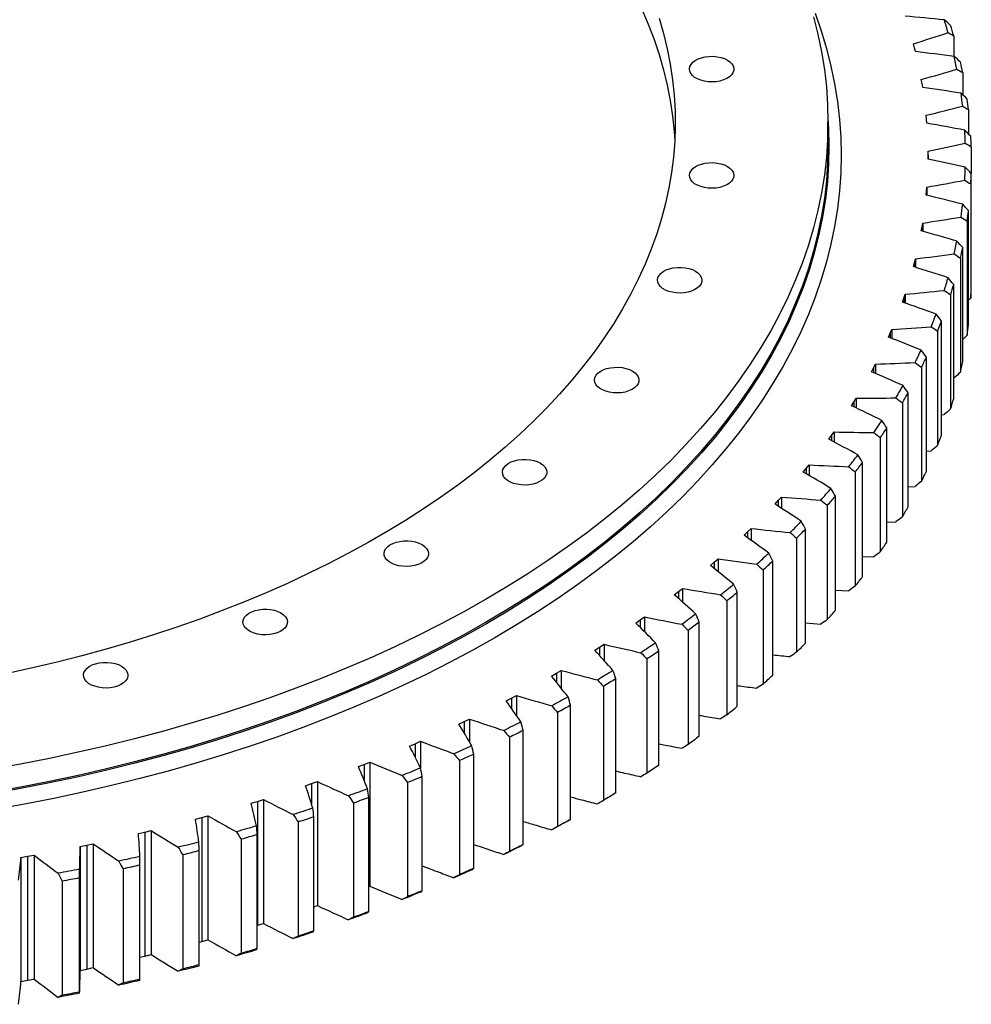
# Model space of a CAD drawing. Header units: millimetres. Extents: x -66 to 5236, y 5043 to 9389.
# Tile 11 of 12: x 3697 to 4167, y 6702 to 7189. Entities that reach past the tile are written whole.
import ezdxf

# ---------------------------------------------------------------- set-up
doc = ezdxf.new("R2010")
doc.units = ezdxf.units.MM
doc.header["$LTSCALE"] = 20

msp = doc.modelspace()

# ---------------------------------------------------------------- linework, layer by layer
at = {"color": 7, "linetype": 'Continuous', "lineweight": 25}
for p, q in [((4139.16, 7175.04), (4138.65, 7176.98)), ((4158.6, 7180.95), (4158.6, 7170.77)), ((4139.65, 7173.09), (4139.16, 7175.04)), ((4163.06, 7162.74), (4163.06, 7151.74)), ((4142.93, 7157.39), (4142.58, 7159.34)), ((4143.25, 7155.43), (4142.93, 7157.39)), ((4165.96, 7144.43), (4165.96, 7132.36)), ((4096.41, 7126.72), (4096.41, 7138.15)), ((4145.19, 7139.66), (4145.01, 7141.62)), ((4145.35, 7137.69), (4145.19, 7139.66)), ((4145.95, 7121.88), (4145.94, 7123.85)), ((4167.31, 7126.06), (4167.31, 7112.85)), ((4145.94, 7119.91), (4145.95, 7121.88)), ((4145.95, 7121.88), (4145.95, 7119.91)), ((4167.31, 7056.43), (4167.31, 7112.85)), ((4145.01, 7102.14), (4145.19, 7104.1)), ((4145.19, 7104.1), (4145.35, 7106.07)), ((4145.35, 7106.07), (4145.35, 7102.06)), ((4167.09, 7107.67), (4167.09, 7051.25)), ((4165.96, 7038.06), (4165.96, 7094.48)), ((4165.3, 7089.31), (4165.3, 7032.89)), ((4142.58, 7084.41), (4142.93, 7086.37)), ((4142.93, 7086.37), (4143.25, 7088.33)), ((4143.25, 7088.33), (4143.25, 7084.23)), ((4163.06, 7019.74), (4163.06, 7076.17)), ((4139.16, 7068.72), (4139.65, 7070.67)), ((4139.65, 7070.67), (4139.65, 7066.47)), ((4161.96, 7071.02), (4161.96, 7014.6)), ((4138.65, 7066.78), (4139.16, 7068.72)), ((4158.6, 7001.54), (4158.6, 7057.96)), ((4133.22, 7049.28), (4133.89, 7051.2)), ((4133.89, 7051.2), (4134.54, 7053.13)), ((4134.54, 7053.13), (4134.54, 7048.81)), ((4157.07, 7052.85), (4157.07, 6996.43)), ((4167.09, 7051.25), (4165.96, 7050.13)), ((4152.61, 6983.48), (4152.61, 7039.9)), ((4127.14, 7033.86), (4127.96, 7035.76)), ((4127.96, 7035.76), (4127.96, 7031.3)), ((4126.3, 7031.95), (4127.14, 7033.86)), ((4150.64, 7034.84), (4150.64, 6978.42)), ((4165.3, 7032.89), (4163.06, 7030.74)), ((4145.08, 6965.61), (4145.08, 7022.03)), ((4117.93, 7014.84), (4118.93, 7016.72)), ((4118.93, 7016.72), (4119.91, 7018.6)), ((4119.91, 7018.6), (4119.91, 7013.98)), ((4142.68, 7017.03), (4142.68, 6960.61)), ((4158.6, 7011.71), (4158.84, 7011.74)), ((4109.26, 6999.83), (4110.4, 7001.69)), ((4110.4, 7001.69), (4110.4, 6996.88)), ((4136.04, 6947.97), (4136.04, 7004.4)), ((4108.11, 6997.98), (4109.26, 6999.83)), ((4133.23, 6999.47), (4133.23, 6943.05)), ((4152.61, 6993.53), (4153.92, 6993.66)), ((4125.52, 6930.62), (4125.52, 6987.04)), ((4096.87, 6981.43), (4098.18, 6983.24)), ((4098.18, 6983.24), (4099.47, 6985.06)), ((4099.47, 6985.06), (4099.47, 6980.04)), ((4122.29, 6982.2), (4122.29, 6925.78)), ((4145.08, 6975.58), (4147.47, 6975.74)), ((4084.23, 6965.21), (4085.7, 6966.99)), ((4085.7, 6966.99), (4087.14, 6968.77)), ((4087.14, 6968.77), (4087.14, 6963.51)), ((4113.53, 6913.58), (4113.53, 6970)), ((4109.89, 6965.26), (4109.89, 6908.84)), ((4136.04, 6957.89), (4139.5, 6958.02)), ((4071.85, 6951.11), (4073.45, 6952.84)), ((4073.45, 6952.84), (4073.45, 6947.3)), ((4100.11, 6896.9), (4100.11, 6953.32)), ((4070.23, 6949.37), (4071.85, 6951.11)), ((4096.08, 6948.69), (4096.08, 6892.27)), ((4125.52, 6940.5), (4130.03, 6940.55)), ((4054.91, 6933.95), (4056.67, 6935.64)), ((4056.67, 6935.64), (4058.41, 6937.32)), ((4058.41, 6937.32), (4058.41, 6931.45)), ((4085.29, 6880.62), (4085.29, 6937.05)), ((4080.87, 6932.54), (4080.87, 6876.11)), ((4113.53, 6923.47), (4119.09, 6923.37)), ((4038.29, 6918.98), (4040.19, 6920.61)), ((4040.19, 6920.61), (4042.07, 6922.25)), ((4042.07, 6922.25), (4042.07, 6915.98)), ((4069.11, 6864.79), (4069.11, 6921.21)), ((4064.3, 6916.83), (4064.3, 6860.41)), ((4020.42, 6904.5), (4022.45, 6906.08)), ((4022.45, 6906.08), (4024.47, 6907.66)), ((4024.47, 6907.66), (4024.47, 6900.93)), ((4051.59, 6849.42), (4051.59, 6905.85)), ((4100.11, 6906.82), (4106.71, 6906.52)), ((4046.42, 6901.61), (4046.42, 6845.19)), ((4001.33, 6890.54), (4003.5, 6892.06)), ((4003.5, 6892.06), (4005.66, 6893.58)), ((4005.66, 6893.58), (4005.66, 6886.3)), ((4032.79, 6834.58), (4032.79, 6891)), ((4085.29, 6890.61), (4092.9, 6890.05)), ((4027.27, 6886.92), (4027.27, 6830.49)), ((3983.38, 6878.59), (3985.66, 6880.05)), ((3985.66, 6880.05), (3985.66, 6872.09)), ((3981.09, 6877.14), (3983.38, 6878.59)), ((4012.76, 6820.28), (4012.76, 6876.71)), ((4006.89, 6872.78), (4006.89, 6816.36)), ((3959.73, 6864.33), (3962.14, 6865.72)), ((3962.14, 6865.72), (3964.55, 6867.11)), ((3964.55, 6867.11), (3964.55, 6858.29)), ((3991.53, 6806.57), (3991.53, 6863)), ((3985.34, 6859.24), (3985.34, 6802.82)), ((3937.31, 6852.14), (3939.84, 6853.45)), ((3939.84, 6853.45), (3942.35, 6854.78)), ((3942.35, 6854.78), (3942.35, 6844.88)), ((3962.66, 6846.33), (3962.66, 6789.91)), ((3969.16, 6793.48), (3969.16, 6849.9)), ((3913.88, 6840.6), (3916.51, 6841.84)), ((3916.51, 6841.84), (3919.14, 6843.09)), ((3919.14, 6843.09), (3919.14, 6831.75)), ((3945.71, 6781.04), (3945.71, 6837.46)), ((3889.49, 6829.73), (3892.23, 6830.9)), ((3892.23, 6830.9), (3894.96, 6832.08)), ((3894.96, 6832.08), (3894.96, 6818.64)), ((3938.91, 6834.07), (3938.91, 6777.65)), ((3921.22, 6769.27), (3921.22, 6825.7)), ((3867.05, 6820.66), (3869.88, 6821.76)), ((3869.88, 6821.76), (3869.88, 6760.46)), ((3914.14, 6822.51), (3914.14, 6766.08)), ((3864.21, 6819.57), (3867.05, 6820.66)), ((3838.1, 6810.14), (3841.03, 6811.15)), ((3841.03, 6811.15), (3843.94, 6812.16)), ((3843.94, 6812.16), (3843.94, 6750.87)), ((3888.43, 6811.65), (3888.43, 6755.23)), ((3895.77, 6758.22), (3895.77, 6814.64)), ((3811.22, 6801.46), (3814.23, 6802.39)), ((3814.23, 6802.39), (3817.23, 6803.32)), ((3814.23, 6802.39), (3814.23, 6741.09)), ((3817.23, 6803.32), (3817.23, 6742.02)), ((3861.82, 6801.54), (3861.82, 6745.12)), ((3869.41, 6747.89), (3869.41, 6804.32)), ((3783.63, 6793.55), (3786.71, 6794.39)), ((3786.71, 6794.39), (3789.79, 6795.24)), ((3786.71, 6794.39), (3786.71, 6733.09)), ((3789.79, 6795.24), (3789.79, 6733.94)), ((3834.38, 6792.2), (3834.38, 6735.78)), ((3842.2, 6738.33), (3842.2, 6794.75)), ((3755.41, 6786.44), (3758.56, 6787.18)), ((3758.56, 6787.18), (3761.7, 6787.94)), ((3758.56, 6787.18), (3758.56, 6725.89)), ((3761.7, 6787.94), (3761.7, 6726.65)), ((3806.19, 6783.64), (3806.19, 6727.22)), ((3814.21, 6729.55), (3814.21, 6785.97)), ((3726.61, 6780.13), (3729.82, 6780.79)), ((3726.61, 6780.13), (3726.61, 6718.83)), ((3729.82, 6780.79), (3733.02, 6781.45)), ((3729.82, 6780.79), (3729.82, 6719.49)), ((3733.02, 6781.45), (3733.02, 6720.16)), ((3785.51, 6721.57), (3785.51, 6778)), ((3697.31, 6774.64), (3700.57, 6775.21)), ((3697.31, 6774.64), (3697.31, 6713.35)), ((3700.57, 6775.21), (3703.83, 6775.78)), ((3700.57, 6775.21), (3700.57, 6713.91)), ((3703.83, 6775.78), (3703.83, 6714.49)), ((3777.3, 6775.9), (3777.3, 6719.47)), ((3747.78, 6768.98), (3747.78, 6712.55)), ((3756.16, 6714.42), (3756.16, 6770.84)), ((3717.72, 6762.9), (3717.72, 6706.48)), ((3726.24, 6708.1), (3726.24, 6764.53)), ((3869.41, 6760.28), (3869.88, 6760.46)), ((3842.2, 6750.26), (3843.94, 6750.87)), ((3814.21, 6741.08), (3814.23, 6741.09)), ((3814.23, 6741.09), (3817.23, 6742.02)), ((3786.71, 6733.09), (3789.79, 6733.94)), ((3785.51, 6732.77), (3786.71, 6733.09)), ((3756.16, 6725.32), (3758.56, 6725.89)), ((3758.56, 6725.89), (3761.7, 6726.65)), ((3726.61, 6718.83), (3729.82, 6719.49)), ((3729.82, 6719.49), (3733.02, 6720.16)), ((3697.31, 6713.35), (3700.57, 6713.91)), ((3700.57, 6713.91), (3703.83, 6714.49))]:
    msp.add_line(p, q, dxfattribs=at)
at = {"color": 82, "linetype": 'Continuous', "lineweight": 25}
for p, q in [((4145.19, 7104.1), (4145.19, 7102.1)), ((4142.93, 7086.37), (4142.93, 7084.32)), ((4139.16, 7068.72), (4139.16, 7066.62)), ((4133.89, 7051.2), (4133.89, 7049.04)), ((4127.14, 7033.86), (4127.14, 7031.62)), ((4118.93, 7016.72), (4118.93, 7014.4)), ((4109.26, 6999.83), (4109.26, 6997.43)), ((4098.18, 6983.24), (4098.18, 6980.73)), ((4085.7, 6966.99), (4085.7, 6964.35)), ((4071.85, 6951.11), (4071.85, 6948.33)), ((4056.67, 6935.64), (4056.67, 6932.69)), ((4040.19, 6920.61), (4040.19, 6917.48)), ((4022.45, 6906.08), (4022.45, 6902.71)), ((4003.5, 6892.06), (4003.5, 6888.41)), ((3983.38, 6878.59), (3983.38, 6874.61)), ((3962.14, 6865.72), (3962.14, 6861.32)), ((3939.84, 6853.45), (3939.84, 6848.53)), ((3916.51, 6841.84), (3916.51, 6836.22)), ((3892.23, 6830.9), (3892.23, 6824.33)), ((3867.05, 6820.66), (3867.05, 6812.72)), ((3841.03, 6811.15), (3841.03, 6801.05))]:
    msp.add_line(p, q, dxfattribs=at)
at = {"color": 7, "linetype": 'Continuous', "lineweight": 25, "flags": 128}
for points in [[(4090.13, 7192.06), (4093.12, 7183.4), (4095.71, 7174.69), (4097.91, 7165.95), (4099.7, 7157.18), (4101.1, 7148.38), (4102.11, 7139.56), (4102.71, 7130.74), (4102.91, 7121.91), (4102.71, 7113.07), (4102.11, 7104.25), (4101.1, 7095.43), (4099.7, 7086.63), (4097.91, 7077.86), (4095.71, 7069.12), (4093.12, 7060.41), (4090.13, 7051.75), (4086.76, 7043.13), (4082.99, 7034.57), (4078.84, 7026.07), (4074.3, 7017.64), (4069.38, 7009.27), (4064.08, 7000.98), (4058.41, 6992.78), (4052.37, 6984.66), (4045.97, 6976.64), (4039.2, 6968.72), (4032.08, 6960.9), (4024.6, 6953.19), (4016.77, 6945.6), (4008.61, 6938.13), (4000.11, 6930.79), (3991.28, 6923.57), (3982.12, 6916.49), (3972.65, 6909.56), (3962.86, 6902.77), (3952.77, 6896.12), (3942.39, 6889.64), (3931.71, 6883.31), (3920.75, 6877.15), (3909.51, 6871.15), (3898.01, 6865.33), (3886.24, 6859.68), (3874.23, 6854.21), (3861.97, 6848.92), (3849.47, 6843.82), (3836.75, 6838.92), (3823.81, 6834.2), (3810.66, 6829.69), (3797.31, 6825.37), (3783.76, 6821.26), (3770.04, 6817.35), (3756.14, 6813.65), (3742.09, 6810.17), (3727.87, 6806.89), (3713.52, 6803.83), (3699.03, 6801), (3684.41, 6798.38)], [(4004.35, 7194.04), (4007.56, 7186.61), (4010.43, 7179.13), (4012.95, 7171.61), (4015.13, 7164.06), (4016.96, 7156.47), (4018.45, 7148.86), (4019.58, 7141.23), (4020.37, 7133.59), (4020.67, 7129.17)], [(4089.29, 7190.35), (4091.46, 7181.71), (4093.24, 7173.03), (4094.62, 7164.33), (4095.61, 7155.62), (4096.21, 7146.89), (4096.41, 7138.15), (4096.21, 7129.42), (4095.61, 7120.69), (4094.62, 7111.97), (4093.24, 7103.28), (4091.46, 7094.6), (4089.29, 7085.96), (4086.73, 7077.35), (4083.78, 7068.78), (4080.44, 7060.26), (4076.71, 7051.79), (4072.6, 7043.39), (4068.12, 7035.04), (4063.25, 7026.77), (4058.02, 7018.58), (4052.41, 7010.46), (4046.44, 7002.44), (4040.1, 6994.5), (4033.41, 6986.67), (4026.36, 6978.94), (4018.97, 6971.32), (4011.23, 6963.81), (4003.16, 6956.42), (3994.75, 6949.16), (3986.02, 6942.03), (3976.96, 6935.03), (3967.6, 6928.17), (3957.92, 6921.45), (3947.94, 6914.88), (3937.67, 6908.47), (3927.11, 6902.21), (3916.28, 6896.12), (3905.16, 6890.19), (3893.79, 6884.43), (3882.15, 6878.84), (3870.27, 6873.43), (3858.15, 6868.21), (3845.79, 6863.17), (3833.21, 6858.31), (3820.41, 6853.65), (3807.41, 6849.19), (3794.2, 6844.92), (3780.81, 6840.85), (3767.24, 6836.99), (3753.5, 6833.33), (3739.6, 6829.88), (3725.54, 6826.64), (3711.35, 6823.62), (3697.02, 6820.81), (3682.57, 6818.22)], [(4012.95, 7189.57), (4015.13, 7182.02), (4016.96, 7174.44), (4018.45, 7166.83), (4019.58, 7159.2), (4020.37, 7151.55), (4020.81, 7143.9), (4020.9, 7136.24), (4020.63, 7128.58), (4020.02, 7120.93), (4019.06, 7113.3), (4017.75, 7105.67), (4016.09, 7098.08), (4014.08, 7090.51), (4011.73, 7082.97), (4009.04, 7075.47), (4006, 7068.02), (4002.62, 7060.61), (3998.91, 7053.26), (3994.86, 7045.97), (3990.48, 7038.74), (3985.77, 7031.58), (3980.73, 7024.5), (3975.37, 7017.49), (3969.69, 7010.57), (3963.7, 7003.74), (3957.4, 6997), (3950.79, 6990.36), (3943.89, 6983.82), (3936.68, 6977.39), (3929.18, 6971.07), (3921.4, 6964.87), (3913.34, 6958.79), (3905, 6952.83), (3896.39, 6947.01), (3887.52, 6941.31), (3878.39, 6935.76), (3869.01, 6930.34), (3859.38, 6925.07), (3849.52, 6919.95), (3839.43, 6914.98), (3829.11, 6910.17), (3818.58, 6905.51), (3807.83, 6901.02), (3796.89, 6896.69), (3785.75, 6892.53), (3774.43, 6888.54), (3762.93, 6884.73), (3751.25, 6881.09), (3739.42, 6877.63), (3727.43, 6874.35), (3715.29, 6871.26), (3703.02, 6868.35), (3690.62, 6865.63)], [(4046.7, 7168.93), (4047.96, 7168.06), (4048.93, 7167.07), (4049.58, 7165.99), (4049.89, 7164.87), (4049.85, 7163.73), (4049.45, 7162.62), (4048.72, 7161.56), (4047.67, 7160.6), (4046.34, 7159.76), (4044.77, 7159.07), (4043.01, 7158.55), (4041.12, 7158.22), (4039.17, 7158.09), (4037.2, 7158.17), (4035.29, 7158.45), (4033.49, 7158.92), (4031.87, 7159.57), (4030.47, 7160.37), (4029.35, 7161.31), (4028.54, 7162.35), (4028.05, 7163.45), (4027.92, 7164.59), (4028.14, 7165.72), (4028.71, 7166.81), (4029.6, 7167.82), (4030.8, 7168.73), (4032.25, 7169.5), (4033.92, 7170.1), (4035.75, 7170.53), (4037.69, 7170.75), (4039.66, 7170.78), (4041.61, 7170.6), (4043.47, 7170.23), (4045.18, 7169.66), (4046.7, 7168.93)], [(4096.39, 7140.37), (4096.71, 7135.06), (4096.91, 7126.31), (4096.71, 7117.57), (4096.11, 7108.84), (4095.12, 7100.11), (4093.74, 7091.41), (4091.96, 7082.72), (4089.78, 7074.07), (4087.22, 7065.45), (4084.26, 7056.88), (4080.92, 7048.35), (4077.19, 7039.88), (4073.08, 7031.46), (4068.59, 7023.11), (4063.72, 7014.84), (4058.48, 7006.63), (4052.87, 6998.51), (4046.89, 6990.48), (4040.55, 6982.54), (4033.85, 6974.7), (4026.8, 6966.96), (4019.4, 6959.33), (4011.66, 6951.82), (4003.58, 6944.43), (3995.16, 6937.16), (3986.42, 6930.02), (3977.36, 6923.01), (3967.99, 6916.15), (3958.3, 6909.42), (3948.32, 6902.85), (3938.04, 6896.43), (3927.47, 6890.17), (3916.62, 6884.07), (3905.5, 6878.13), (3894.11, 6872.37), (3882.47, 6866.78), (3870.58, 6861.37), (3858.44, 6856.13), (3846.07, 6851.09), (3833.48, 6846.23), (3820.67, 6841.57), (3807.66, 6837.1), (3794.44, 6832.82), (3781.04, 6828.75), (3767.46, 6824.89), (3753.7, 6821.23), (3739.79, 6817.77), (3725.72, 6814.54), (3711.51, 6811.51), (3697.17, 6808.7), (3682.71, 6806.11)], [(4096.41, 7126.72), (4096.21, 7117.99), (4095.61, 7109.26), (4094.62, 7100.54), (4093.24, 7091.84), (4091.46, 7083.17), (4089.29, 7074.52), (4086.73, 7065.92), (4083.78, 7057.35), (4080.44, 7048.83), (4076.71, 7040.36), (4072.6, 7031.95), (4068.12, 7023.61), (4063.25, 7015.34), (4058.02, 7007.15), (4052.41, 6999.03), (4046.44, 6991.01), (4040.1, 6983.07), (4033.41, 6975.24), (4026.36, 6967.51), (4018.97, 6959.89), (4011.23, 6952.38), (4003.16, 6944.99), (3994.75, 6937.73), (3986.02, 6930.6), (3976.96, 6923.6), (3967.6, 6916.74), (3957.92, 6910.02), (3947.94, 6903.45), (3937.67, 6897.04), (3927.11, 6890.78), (3916.28, 6884.69), (3905.16, 6878.76), (3893.79, 6873), (3882.15, 6867.41), (3870.27, 6862), (3858.15, 6856.78), (3845.79, 6851.73), (3833.21, 6846.88), (3820.41, 6842.22), (3807.41, 6837.75), (3794.2, 6833.49), (3780.81, 6829.42), (3767.24, 6825.56), (3753.5, 6821.9), (3739.6, 6818.45), (3725.54, 6815.21), (3711.35, 6812.19), (3697.02, 6809.38), (3682.57, 6806.79)], [(4046.7, 7116.36), (4047.96, 7115.48), (4048.93, 7114.49), (4049.58, 7113.42), (4049.89, 7112.29), (4049.85, 7111.15), (4049.45, 7110.04), (4048.72, 7108.98), (4047.67, 7108.02), (4046.34, 7107.18), (4044.77, 7106.49), (4043.01, 7105.97), (4041.12, 7105.64), (4039.17, 7105.52), (4037.2, 7105.59), (4035.29, 7105.87), (4033.49, 7106.34), (4031.87, 7106.99), (4030.47, 7107.8), (4029.35, 7108.73), (4028.54, 7109.77), (4028.05, 7110.87), (4027.92, 7112.01), (4028.14, 7113.14), (4028.71, 7114.23), (4029.6, 7115.24), (4030.8, 7116.15), (4032.25, 7116.92), (4033.92, 7117.52), (4035.75, 7117.95), (4037.69, 7118.18), (4039.66, 7118.2), (4041.61, 7118.02), (4043.47, 7117.65), (4045.18, 7117.09), (4046.7, 7116.36)], [(4030.88, 7064.58), (4032.14, 7063.7), (4033.12, 7062.71), (4033.77, 7061.64), (4034.08, 7060.51), (4034.03, 7059.38), (4033.64, 7058.26), (4032.9, 7057.2), (4031.85, 7056.24), (4030.52, 7055.4), (4028.96, 7054.71), (4027.2, 7054.19), (4025.31, 7053.86), (4023.35, 7053.74), (4021.38, 7053.81), (4019.47, 7054.09), (4017.67, 7054.56), (4016.05, 7055.21), (4014.66, 7056.02), (4013.54, 7056.95), (4012.72, 7057.99), (4012.24, 7059.09), (4012.11, 7060.23), (4012.33, 7061.36), (4012.89, 7062.45), (4013.79, 7063.46), (4014.98, 7064.37), (4016.44, 7065.14), (4018.11, 7065.74), (4019.94, 7066.17), (4021.87, 7066.4), (4023.84, 7066.42), (4025.79, 7066.24), (4027.65, 7065.87), (4029.37, 7065.31), (4030.88, 7064.58)], [(3999.73, 7015.17), (4000.99, 7014.3), (4001.97, 7013.3), (4002.62, 7012.23), (4002.93, 7011.11), (4002.88, 7009.97), (4002.49, 7008.85), (4001.75, 7007.8), (4000.7, 7006.83), (3999.37, 7005.99), (3997.8, 7005.3), (3996.05, 7004.79), (3994.16, 7004.46), (3992.2, 7004.33), (3990.23, 7004.41), (3988.32, 7004.68), (3986.52, 7005.16), (3984.9, 7005.8), (3983.51, 7006.61), (3982.39, 7007.54), (3981.57, 7008.58), (3981.09, 7009.69), (3980.96, 7010.82), (3981.18, 7011.95), (3981.74, 7013.04), (3982.64, 7014.06), (3983.83, 7014.96), (3985.29, 7015.73), (3986.96, 7016.34), (3988.79, 7016.76), (3990.72, 7016.99), (3992.69, 7017.01), (3994.64, 7016.84), (3996.5, 7016.46), (3998.22, 7015.9), (3999.73, 7015.17)], [(3954.19, 6969.64), (3955.46, 6968.76), (3956.43, 6967.77), (3957.08, 6966.7), (3957.39, 6965.57), (3957.34, 6964.43), (3956.95, 6963.32), (3956.21, 6962.26), (3955.17, 6961.3), (3953.83, 6960.46), (3952.27, 6959.77), (3950.51, 6959.25), (3948.62, 6958.92), (3946.66, 6958.8), (3944.69, 6958.87), (3942.78, 6959.15), (3940.98, 6959.62), (3939.36, 6960.27), (3937.97, 6961.08), (3936.85, 6962.01), (3936.03, 6963.05), (3935.55, 6964.15), (3935.42, 6965.29), (3935.64, 6966.42), (3936.2, 6967.51), (3937.1, 6968.52), (3938.29, 6969.43), (3939.75, 6970.2), (3941.42, 6970.8), (3943.25, 6971.23), (3945.18, 6971.46), (3947.15, 6971.48), (3949.1, 6971.3), (3950.96, 6970.93), (3952.68, 6970.36), (3954.19, 6969.64)], [(3895.65, 6929.36), (3896.91, 6928.48), (3897.89, 6927.49), (3898.54, 6926.42), (3898.84, 6925.29), (3898.8, 6924.16), (3898.41, 6923.04), (3897.67, 6921.98), (3896.62, 6921.02), (3895.29, 6920.18), (3893.72, 6919.49), (3891.97, 6918.97), (3890.08, 6918.65), (3888.12, 6918.52), (3886.15, 6918.6), (3884.24, 6918.87), (3882.44, 6919.34), (3880.82, 6919.99), (3879.43, 6920.8), (3878.3, 6921.73), (3877.49, 6922.77), (3877.01, 6923.87), (3876.87, 6925.01), (3877.09, 6926.14), (3877.66, 6927.23), (3878.56, 6928.25), (3879.75, 6929.15), (3881.21, 6929.92), (3882.88, 6930.53), (3884.71, 6930.95), (3886.64, 6931.18), (3888.61, 6931.2), (3890.56, 6931.03), (3892.42, 6930.65), (3894.13, 6930.09), (3895.65, 6929.36)], [(3825.88, 6895.56), (3827.14, 6894.69), (3828.12, 6893.7), (3828.77, 6892.62), (3829.08, 6891.5), (3829.03, 6890.36), (3828.64, 6889.24), (3827.9, 6888.19), (3826.85, 6887.22), (3825.52, 6886.38), (3823.95, 6885.69), (3822.2, 6885.18), (3820.31, 6884.85), (3818.35, 6884.72), (3816.38, 6884.8), (3814.47, 6885.08), (3812.67, 6885.55), (3811.05, 6886.2), (3809.66, 6887), (3808.53, 6887.94), (3807.72, 6888.97), (3807.24, 6890.08), (3807.1, 6891.21), (3807.32, 6892.34), (3807.89, 6893.44), (3808.79, 6894.45), (3809.98, 6895.36), (3811.44, 6896.12), (3813.11, 6896.73), (3814.94, 6897.15), (3816.87, 6897.38), (3818.84, 6897.41), (3820.79, 6897.23), (3822.65, 6896.85), (3824.36, 6896.29), (3825.88, 6895.56)], [(4031.09, 6895.01), (4030.24, 6894.37), (4029.39, 6893.73), (4028.53, 6893.1), (4027.68, 6892.46), (4026.82, 6891.83), (4025.96, 6891.2), (4025.1, 6890.57), (4024.23, 6889.94)], [(4032.79, 6891), (4032.11, 6890.49), (4031.42, 6889.98), (4030.73, 6889.46), (4030.04, 6888.95), (4029.35, 6888.44), (4028.66, 6887.93), (4027.96, 6887.42), (4027.27, 6886.92)], [(4011.18, 6880.76), (4010.28, 6880.15), (4009.38, 6879.53), (4008.47, 6878.92), (4007.56, 6878.32), (4006.65, 6877.71), (4005.74, 6877.1), (4004.83, 6876.49), (4003.91, 6875.89)], [(4012.76, 6876.71), (4012.03, 6876.21), (4011.3, 6875.72), (4010.57, 6875.23), (4009.84, 6874.74), (4009.1, 6874.25), (4008.37, 6873.76), (4007.63, 6873.27), (4006.89, 6872.78)], [(3747, 6869.27), (3748.27, 6868.4), (3749.24, 6867.41), (3749.89, 6866.33), (3750.2, 6865.21), (3750.16, 6864.07), (3749.76, 6862.96), (3749.03, 6861.9), (3747.98, 6860.94), (3746.65, 6860.09), (3745.08, 6859.41), (3743.32, 6858.89), (3741.43, 6858.56), (3739.47, 6858.43), (3737.5, 6858.51), (3735.59, 6858.79), (3733.8, 6859.26), (3732.18, 6859.91), (3730.78, 6860.71), (3729.66, 6861.65), (3728.84, 6862.68), (3728.36, 6863.79), (3728.23, 6864.92), (3728.45, 6866.06), (3729.02, 6867.15), (3729.91, 6868.16), (3731.11, 6869.07), (3732.56, 6869.83), (3734.23, 6870.44), (3736.06, 6870.86), (3737.99, 6871.09), (3739.96, 6871.12), (3741.91, 6870.94), (3743.77, 6870.56), (3745.49, 6870), (3747, 6869.27)], [(3990.09, 6867.09), (3989.14, 6866.5), (3988.19, 6865.92), (3987.23, 6865.34), (3986.27, 6864.75), (3985.31, 6864.17), (3984.35, 6863.59), (3983.38, 6863.01), (3982.41, 6862.43)], [(3991.53, 6863), (3990.76, 6862.52), (3989.99, 6862.05), (3989.22, 6861.58), (3988.44, 6861.11), (3987.67, 6860.64), (3986.89, 6860.18), (3986.11, 6859.71), (3985.34, 6859.24)], [(3967.87, 6854.04), (3966.86, 6853.48), (3965.86, 6852.92), (3964.86, 6852.36), (3963.85, 6851.81), (3962.84, 6851.26), (3961.83, 6850.7), (3960.82, 6850.15), (3959.8, 6849.6)], [(3969.16, 6849.9), (3968.35, 6849.45), (3967.54, 6849), (3966.73, 6848.56), (3965.92, 6848.11), (3965.1, 6847.66), (3964.29, 6847.22), (3963.47, 6846.77), (3962.66, 6846.33)], [(3944.56, 6841.63), (3943.51, 6841.1), (3942.46, 6840.57), (3941.41, 6840.04), (3940.36, 6839.52), (3939.3, 6838.99), (3938.24, 6838.47), (3937.19, 6837.95), (3936.12, 6837.43)], [(3945.71, 6837.46), (3944.86, 6837.03), (3944.01, 6836.61), (3943.17, 6836.18), (3942.32, 6835.76), (3941.47, 6835.34), (3940.61, 6834.92), (3939.76, 6834.49), (3938.91, 6834.07)], [(4032.79, 6834.58), (4032.11, 6834.07), (4031.42, 6833.55), (4030.73, 6833.04), (4030.04, 6832.53), (4029.35, 6832.02), (4028.66, 6831.51), (4027.96, 6831), (4027.27, 6830.49)], [(3920.22, 6829.89), (3919.13, 6829.39), (3918.04, 6828.9), (3916.94, 6828.4), (3915.85, 6827.91), (3914.75, 6827.41), (3913.65, 6826.92), (3912.55, 6826.43), (3911.44, 6825.94)], [(3921.22, 6825.7), (3920.34, 6825.29), (3919.46, 6824.89), (3918.58, 6824.49), (3917.69, 6824.09), (3916.81, 6823.7), (3915.92, 6823.3), (3915.03, 6822.9), (3914.14, 6822.51)], [(3894.92, 6818.86), (3893.79, 6818.4), (3892.65, 6817.93), (3891.52, 6817.46), (3890.38, 6817), (3889.24, 6816.54), (3888.1, 6816.08), (3886.96, 6815.62), (3885.81, 6815.16)], [(4012.76, 6820.28), (4012.03, 6819.79), (4011.3, 6819.3), (4010.57, 6818.81), (4009.84, 6818.32), (4009.1, 6817.82), (4008.37, 6817.34), (4007.63, 6816.85), (4006.89, 6816.36)], [(3895.77, 6814.64), (3894.85, 6814.26), (3893.94, 6813.89), (3893.02, 6813.51), (3892.11, 6813.14), (3891.19, 6812.77), (3890.27, 6812.4), (3889.35, 6812.02), (3888.43, 6811.65)], [(3868.71, 6808.56), (3867.54, 6808.13), (3866.36, 6807.69), (3865.19, 6807.26), (3864.02, 6806.83), (3862.84, 6806.4), (3861.66, 6805.98), (3860.48, 6805.55), (3859.3, 6805.12)], [(3991.53, 6806.57), (3990.76, 6806.1), (3989.99, 6805.63), (3989.22, 6805.16), (3988.44, 6804.69), (3987.67, 6804.22), (3986.89, 6803.75), (3986.11, 6803.29), (3985.34, 6802.82)], [(3869.41, 6804.32), (3868.46, 6803.97), (3867.51, 6803.62), (3866.57, 6803.27), (3865.62, 6802.92), (3864.67, 6802.58), (3863.72, 6802.23), (3862.77, 6801.89), (3861.82, 6801.54)], [(3841.65, 6799.02), (3840.45, 6798.62), (3839.24, 6798.22), (3838.03, 6797.82), (3836.82, 6797.42), (3835.61, 6797.03), (3834.39, 6796.63), (3833.18, 6796.24), (3831.96, 6795.85)], [(3842.2, 6794.75), (3841.22, 6794.43), (3840.25, 6794.11), (3839.27, 6793.79), (3838.3, 6793.47), (3837.32, 6793.15), (3836.34, 6792.83), (3835.36, 6792.52), (3834.38, 6792.2)], [(3967.87, 6792.72), (3966.86, 6792.16), (3965.86, 6791.6), (3964.86, 6791.05), (3963.85, 6790.49), (3962.84, 6789.94), (3961.83, 6789.39), (3960.82, 6788.83), (3959.8, 6788.28)], [(3969.16, 6793.48), (3968.35, 6793.03), (3967.54, 6792.58), (3966.73, 6792.13), (3965.92, 6791.69), (3965.1, 6791.24), (3964.29, 6790.79), (3963.47, 6790.35), (3962.66, 6789.91)], [(3813.82, 6790.25), (3812.58, 6789.88), (3811.34, 6789.52), (3810.1, 6789.16), (3808.86, 6788.79), (3807.61, 6788.43), (3806.37, 6788.07), (3805.12, 6787.72), (3803.87, 6787.36)], [(3785.27, 6782.28), (3784, 6781.95), (3782.74, 6781.62), (3781.46, 6781.29), (3780.19, 6780.97), (3778.92, 6780.64), (3777.64, 6780.32), (3776.37, 6780), (3775.09, 6779.68)], [(3814.21, 6785.97), (3813.21, 6785.68), (3812.21, 6785.39), (3811.21, 6785.09), (3810.2, 6784.8), (3809.2, 6784.51), (3808.2, 6784.22), (3807.19, 6783.93), (3806.19, 6783.64)], [(3785.51, 6778), (3784.48, 6777.73), (3783.46, 6777.47), (3782.43, 6777.2), (3781.41, 6776.94), (3780.38, 6776.68), (3779.35, 6776.41), (3778.33, 6776.15), (3777.3, 6775.9)], [(3944.56, 6780.31), (3943.51, 6779.78), (3942.46, 6779.25), (3941.41, 6778.72), (3940.36, 6778.2), (3939.3, 6777.67), (3938.24, 6777.15), (3937.19, 6776.63), (3936.12, 6776.11)], [(3945.71, 6781.04), (3944.86, 6780.61), (3944.01, 6780.19), (3943.17, 6779.76), (3942.32, 6779.34), (3941.47, 6778.91), (3940.61, 6778.49), (3939.76, 6778.07), (3938.91, 6777.65)], [(3756.09, 6775.13), (3754.79, 6774.84), (3753.49, 6774.54), (3752.2, 6774.25), (3750.9, 6773.96), (3749.6, 6773.67), (3748.3, 6773.39), (3747, 6773.1), (3745.7, 6772.82)], [(3726.32, 6768.82), (3725.01, 6768.56), (3723.69, 6768.3), (3722.37, 6768.05), (3721.05, 6767.8), (3719.72, 6767.54), (3718.4, 6767.3), (3717.08, 6767.05), (3715.75, 6766.8)], [(3756.16, 6770.84), (3755.12, 6770.61), (3754.07, 6770.37), (3753.03, 6770.13), (3751.98, 6769.9), (3750.93, 6769.67), (3749.88, 6769.44), (3748.83, 6769.21), (3747.78, 6768.98)], [(3920.22, 6768.58), (3919.13, 6768.08), (3918.04, 6767.58), (3916.94, 6767.08), (3915.85, 6766.59), (3914.75, 6766.09), (3913.65, 6765.6), (3912.55, 6765.11), (3911.44, 6764.62)], [(3921.22, 6769.27), (3920.34, 6768.87), (3919.46, 6768.47), (3918.58, 6768.07), (3917.69, 6767.67), (3916.81, 6767.27), (3915.92, 6766.88), (3915.03, 6766.48), (3914.14, 6766.08)], [(3726.24, 6764.53), (3725.18, 6764.32), (3724.12, 6764.11), (3723.05, 6763.91), (3721.99, 6763.71), (3720.92, 6763.5), (3719.85, 6763.3), (3718.79, 6763.1), (3717.72, 6762.9)], [(3894.92, 6757.54), (3893.79, 6757.08), (3892.65, 6756.61), (3891.52, 6756.15), (3890.38, 6755.68), (3889.24, 6755.22), (3888.1, 6754.76), (3886.96, 6754.3), (3885.81, 6753.84)], [(3895.77, 6758.22), (3894.85, 6757.84), (3893.94, 6757.46), (3893.02, 6757.09), (3892.11, 6756.72), (3891.19, 6756.34), (3890.27, 6755.97), (3889.35, 6755.6), (3888.43, 6755.23)], [(3869.41, 6747.89), (3868.46, 6747.54), (3867.51, 6747.2), (3866.57, 6746.85), (3865.62, 6746.5), (3864.67, 6746.15), (3863.72, 6745.81), (3862.77, 6745.46), (3861.82, 6745.12)], [(3868.71, 6747.24), (3867.54, 6746.81), (3866.36, 6746.38), (3865.19, 6745.94), (3864.02, 6745.51), (3862.84, 6745.08), (3861.66, 6744.66), (3860.48, 6744.23), (3859.3, 6743.81)], [(3842.2, 6738.33), (3841.22, 6738.01), (3840.25, 6737.69), (3839.27, 6737.37), (3838.3, 6737.05), (3837.32, 6736.73), (3836.34, 6736.41), (3835.36, 6736.09), (3834.38, 6735.78)], [(3841.65, 6737.7), (3840.45, 6737.3), (3839.24, 6736.9), (3838.03, 6736.5), (3836.82, 6736.1), (3835.61, 6735.71), (3834.39, 6735.31), (3833.18, 6734.92), (3831.96, 6734.53)], [(3813.82, 6728.93), (3812.58, 6728.57), (3811.34, 6728.2), (3810.1, 6727.84), (3808.86, 6727.47), (3807.61, 6727.11), (3806.37, 6726.76), (3805.12, 6726.4), (3803.87, 6726.04)], [(3814.21, 6729.55), (3813.21, 6729.26), (3812.21, 6728.96), (3811.21, 6728.67), (3810.2, 6728.38), (3809.2, 6728.09), (3808.2, 6727.8), (3807.19, 6727.51), (3806.19, 6727.22)], [(3785.27, 6720.96), (3784, 6720.63), (3782.74, 6720.3), (3781.46, 6719.98), (3780.19, 6719.65), (3778.92, 6719.32), (3777.64, 6719), (3776.37, 6718.68), (3775.09, 6718.36)], [(3785.51, 6721.57), (3784.48, 6721.31), (3783.46, 6721.04), (3782.43, 6720.78), (3781.41, 6720.51), (3780.38, 6720.25), (3779.35, 6719.99), (3778.33, 6719.73), (3777.3, 6719.47)], [(3756.09, 6713.81), (3754.79, 6713.52), (3753.49, 6713.23), (3752.2, 6712.93), (3750.9, 6712.64), (3749.6, 6712.36), (3748.3, 6712.07), (3747, 6711.78), (3745.7, 6711.5)], [(3756.16, 6714.42), (3755.12, 6714.18), (3754.07, 6713.95), (3753.03, 6713.71), (3751.98, 6713.48), (3750.93, 6713.25), (3749.88, 6713.01), (3748.83, 6712.78), (3747.78, 6712.55)], [(3726.32, 6707.5), (3725.01, 6707.24), (3723.69, 6706.98), (3722.37, 6706.73), (3721.05, 6706.48), (3719.72, 6706.23), (3718.4, 6705.98), (3717.08, 6705.73), (3715.75, 6705.48)], [(3726.24, 6708.1), (3725.18, 6707.9), (3724.12, 6707.69), (3723.05, 6707.49), (3721.99, 6707.28), (3720.92, 6707.08), (3719.85, 6706.88), (3718.79, 6706.68), (3717.72, 6706.48)]]:
    msp.add_lwpolyline(points, dxfattribs=at)
at = {"color": 7, "linetype": 'Continuous', "lineweight": 25}
for centre, radius, start, end in [((3930.37, 7118.18), 234.45, 15.9211, 17.5375), ((3932.28, 7115.71), 235.54, 16.0806, 17.378), ((3939.47, 7120.53), 225.05, 11.2294, 12.8906), ((3941.42, 7118.08), 226.09, 11.3933, 12.7267), ((3945.62, 7121.61), 218.8, 6.4354, 8.128), ((3947.61, 7119.16), 219.81, 6.6024, 7.9609), ((3948.72, 7121.89), 215.69, 1.5806, 3.2894), ((3950.72, 7119.44), 216.68, 1.7492, 3.1208), ((3948.72, 7121.91), 215.69, 356.7106, 358.4194), ((3950.72, 7119.47), 216.68, 356.8792, 358.2508), ((3945.62, 7122.2), 218.8, 351.872, 353.5646), ((3947.61, 7119.75), 219.81, 352.0391, 353.3976), ((3939.47, 7123.27), 225.05, 347.1094, 348.7706), ((3941.42, 7120.83), 226.09, 347.2733, 348.6067), ((3930.37, 7125.63), 234.45, 342.4625, 344.0789), ((3932.28, 7123.2), 235.54, 342.622, 343.9194), ((3950.72, 7063.04), 216.68, 356.8792, 358.2508), ((3918.47, 7129.75), 247.04, 337.9641, 339.5251), ((3920.33, 7127.34), 248.19, 338.1181, 339.3711), ((3947.61, 7063.33), 219.81, 352.0391, 353.3976), ((3903.98, 7136.05), 262.85, 333.6392, 335.137), ((3905.77, 7133.67), 264.07, 333.787, 334.9892), ((3941.42, 7064.41), 226.09, 347.2733, 348.6067), ((3887.13, 7144.93), 281.9, 329.5047, 330.9342), ((3888.85, 7142.59), 283.2, 329.6458, 330.7932), ((3932.28, 7066.78), 235.54, 342.622, 343.9194), ((3868.2, 7156.68), 304.18, 325.5698, 326.9286), ((3869.83, 7154.39), 305.59, 325.7039, 326.7946), ((3920.33, 7070.91), 248.19, 338.1181, 339.3711), ((3847.5, 7171.55), 329.68, 321.8373, 323.1251), ((3849.03, 7169.33), 331.21, 321.9644, 322.998), ((3905.77, 7077.25), 264.07, 333.787, 334.9892), ((3825.35, 7189.71), 358.32, 318.3045, 319.5228), ((3826.78, 7187.58), 359.98, 318.4248, 319.4026), ((3888.85, 7086.17), 283.2, 329.6458, 330.7932), ((3802.11, 7211.24), 390.01, 314.9651, 316.1164), ((3803.43, 7209.21), 391.82, 315.0787, 316.0028), ((3869.83, 7097.97), 305.59, 325.7039, 326.7946), ((3778.14, 7236.14), 424.58, 311.8095, 312.8974), ((3779.34, 7234.23), 426.55, 311.9168, 312.7901), ((3849.03, 7112.91), 331.21, 321.9644, 322.998), ((3753.79, 7264.33), 461.83, 308.8267, 309.8553), ((3754.88, 7262.55), 463.97, 308.9282, 309.7538), ((3826.78, 7131.16), 359.98, 318.4248, 319.4026), ((3803.43, 7152.79), 391.82, 315.0787, 316.0028), ((3779.34, 7177.81), 426.55, 311.9168, 312.7901), ((3754.88, 7206.13), 463.97, 308.9282, 309.7538)]:
    msp.add_arc(centre, radius, start, end, dxfattribs=at)
for points in [[(4153.92, 7188.82), (4147.47, 7189.46), (4141.01, 7190.06), (4134.54, 7190.63)], [(4157.07, 7186.06), (4156.02, 7186.98), (4154.97, 7187.9), (4153.92, 7188.82)], [(4138.65, 7176.98), (4144.4, 7178.79), (4150.13, 7180.62), (4155.82, 7182.49)], [(4155.82, 7182.49), (4156.75, 7181.98), (4157.68, 7181.46), (4158.6, 7180.95)], [(4158.84, 7170.74), (4152.46, 7171.56), (4146.06, 7172.34), (4139.65, 7173.09)], [(4161.96, 7167.89), (4160.92, 7168.84), (4159.88, 7169.79), (4158.84, 7170.74)], [(4142.58, 7159.34), (4148.48, 7160.99), (4154.36, 7162.66), (4160.21, 7164.36)], [(4160.21, 7164.36), (4161.16, 7163.82), (4162.11, 7163.28), (4163.06, 7162.74)], [(4162.22, 7152.54), (4155.91, 7153.54), (4149.59, 7154.5), (4143.25, 7155.43)], [(4165.3, 7149.6), (4164.28, 7150.58), (4163.25, 7151.56), (4162.22, 7152.54)], [(4145.01, 7141.62), (4151.05, 7143.09), (4157.06, 7144.59), (4163.04, 7146.13)], [(4163.04, 7146.13), (4164.02, 7145.56), (4164.99, 7145), (4165.96, 7144.43)], [(4164.05, 7134.27), (4157.84, 7135.44), (4151.6, 7136.58), (4145.35, 7137.69)], [(4167.09, 7131.24), (4166.07, 7132.25), (4165.06, 7133.26), (4164.05, 7134.27)], [(4145.94, 7123.85), (4152.09, 7125.15), (4158.22, 7126.48), (4164.32, 7127.84)], [(4164.32, 7127.84), (4165.32, 7127.25), (4166.31, 7126.65), (4167.31, 7126.06)], [(4164.32, 7115.96), (4158.22, 7117.31), (4152.09, 7118.63), (4145.94, 7119.91)], [(4167.31, 7112.85), (4166.31, 7113.89), (4165.32, 7114.93), (4164.32, 7115.96)], [(4145.35, 7106.07), (4151.6, 7107.19), (4157.84, 7108.35), (4164.05, 7109.54)], [(4164.05, 7109.54), (4165.06, 7108.91), (4166.07, 7108.29), (4167.09, 7107.67)], [(4163.04, 7097.67), (4157.06, 7099.19), (4151.05, 7100.68), (4145.01, 7102.14)], [(4165.96, 7094.48), (4164.99, 7095.55), (4164.02, 7096.61), (4163.04, 7097.67)], [(4143.25, 7088.33), (4149.59, 7089.27), (4155.91, 7090.25), (4162.22, 7091.26)], [(4162.22, 7091.26), (4163.25, 7090.61), (4164.28, 7089.96), (4165.3, 7089.31)], [(4160.21, 7079.44), (4154.36, 7081.13), (4148.48, 7082.79), (4142.58, 7084.41)], [(4163.06, 7076.17), (4162.11, 7077.26), (4161.16, 7078.35), (4160.21, 7079.44)], [(4139.65, 7070.67), (4146.06, 7071.43), (4152.46, 7072.23), (4158.84, 7073.06)], [(4158.84, 7073.06), (4159.88, 7072.38), (4160.92, 7071.7), (4161.96, 7071.02)], [(4155.82, 7061.31), (4150.13, 7063.17), (4144.4, 7064.99), (4138.65, 7066.78)], [(4158.6, 7057.96), (4157.68, 7059.08), (4156.75, 7060.2), (4155.82, 7061.31)], [(4134.54, 7053.13), (4141.01, 7053.72), (4147.47, 7054.33), (4153.92, 7054.98)], [(4153.92, 7054.98), (4154.97, 7054.27), (4156.02, 7053.56), (4157.07, 7052.85)], [(4149.91, 7043.33), (4144.37, 7045.34), (4138.81, 7047.32), (4133.22, 7049.28)], [(4152.61, 7039.9), (4151.71, 7041.04), (4150.81, 7042.19), (4149.91, 7043.33)], [(4127.96, 7035.76), (4134.47, 7036.16), (4140.97, 7036.59), (4147.47, 7037.06)], [(4147.47, 7037.06), (4148.52, 7036.32), (4149.58, 7035.58), (4150.64, 7034.84)], [(4142.47, 7025.54), (4137.11, 7027.7), (4131.73, 7029.84), (4126.3, 7031.95)], [(4145.08, 7022.03), (4144.21, 7023.2), (4143.34, 7024.37), (4142.47, 7025.54)], [(4119.91, 7018.6), (4126.44, 7018.81), (4132.97, 7019.06), (4139.5, 7019.34)], [(4139.5, 7019.34), (4140.56, 7018.57), (4141.62, 7017.8), (4142.68, 7017.03)], [(4133.53, 7007.98), (4128.36, 7010.29), (4123.16, 7012.58), (4117.93, 7014.84)], [(4161.96, 7014.6), (4160.92, 7013.65), (4159.88, 7012.69), (4158.84, 7011.74)], [(4136.04, 7004.4), (4135.21, 7005.59), (4134.37, 7006.78), (4133.53, 7007.98)], [(4110.4, 7001.69), (4116.95, 7001.72), (4123.49, 7001.78), (4130.03, 7001.87)], [(4130.03, 7001.87), (4131.1, 7001.07), (4132.16, 7000.27), (4133.23, 6999.47)], [(4123.1, 6990.69), (4118.14, 6993.15), (4113.14, 6995.58), (4108.11, 6997.98)], [(4157.07, 6996.43), (4156.02, 6995.5), (4154.97, 6994.58), (4153.92, 6993.66)], [(4125.52, 6987.04), (4124.72, 6988.26), (4123.91, 6989.47), (4123.1, 6990.69)], [(4099.47, 6985.06), (4106.01, 6984.91), (4112.55, 6984.78), (4119.09, 6984.69)], [(4119.09, 6984.69), (4120.16, 6983.86), (4121.22, 6983.03), (4122.29, 6982.2)], [(4111.22, 6973.72), (4106.48, 6976.32), (4101.69, 6978.89), (4096.87, 6981.43)], [(4150.64, 6978.42), (4149.58, 6977.52), (4148.52, 6976.63), (4147.47, 6975.74)], [(4113.53, 6970), (4112.76, 6971.24), (4111.99, 6972.48), (4111.22, 6973.72)], [(4087.14, 6968.77), (4093.66, 6968.43), (4100.18, 6968.12), (4106.71, 6967.84)], [(4106.71, 6967.84), (4107.77, 6966.98), (4108.83, 6966.12), (4109.89, 6965.26)], [(4097.91, 6957.11), (4093.39, 6959.83), (4088.83, 6962.54), (4084.23, 6965.21)], [(4142.68, 6960.61), (4141.62, 6959.75), (4140.56, 6958.89), (4139.5, 6958.02)], [(4073.45, 6952.84), (4079.92, 6952.32), (4086.41, 6951.82), (4092.9, 6951.36)], [(4100.11, 6953.32), (4099.38, 6954.59), (4098.65, 6955.85), (4097.91, 6957.11)], [(4083.21, 6940.89), (4078.93, 6943.74), (4074.6, 6946.57), (4070.23, 6949.37)], [(4092.9, 6951.36), (4093.96, 6950.47), (4095.02, 6949.58), (4096.08, 6948.69)], [(4133.23, 6943.05), (4132.16, 6942.22), (4131.1, 6941.39), (4130.03, 6940.55)], [(4085.29, 6937.05), (4084.6, 6938.33), (4083.9, 6939.61), (4083.21, 6940.89)], [(4067.14, 6925.11), (4063.11, 6928.08), (4059.03, 6931.03), (4054.91, 6933.95)], [(4058.41, 6937.32), (4064.83, 6936.61), (4071.27, 6935.94), (4077.72, 6935.3)], [(4077.72, 6935.3), (4078.77, 6934.38), (4079.82, 6933.45), (4080.87, 6932.54)], [(4069.11, 6921.21), (4068.45, 6922.51), (4067.8, 6923.81), (4067.14, 6925.11)], [(4122.29, 6925.78), (4121.22, 6924.98), (4120.16, 6924.17), (4119.09, 6923.37)], [(4049.75, 6909.8), (4045.98, 6912.88), (4042.16, 6915.94), (4038.29, 6918.98)], [(4042.07, 6922.25), (4048.43, 6921.36), (4054.8, 6920.5), (4061.18, 6919.68)], [(4061.18, 6919.68), (4062.22, 6918.73), (4063.26, 6917.78), (4064.3, 6916.83)], [(4051.59, 6905.85), (4050.98, 6907.17), (4050.37, 6908.48), (4049.75, 6909.8)], [(4109.89, 6908.84), (4108.83, 6908.07), (4107.77, 6907.29), (4106.71, 6906.52)], [(4031.09, 6895.01), (4027.58, 6898.19), (4024.02, 6901.35), (4020.42, 6904.5)], [(4024.47, 6907.66), (4030.75, 6906.59), (4037.04, 6905.55), (4043.34, 6904.55)], [(4043.34, 6904.55), (4044.37, 6903.57), (4045.39, 6902.59), (4046.42, 6901.61)], [(4032.79, 6891), (4032.23, 6892.34), (4031.66, 6893.67), (4031.09, 6895.01)], [(4011.18, 6880.76), (4007.95, 6884.04), (4004.67, 6887.3), (4001.33, 6890.54)], [(4005.66, 6893.58), (4011.83, 6892.33), (4018.02, 6891.12), (4024.23, 6889.94)], [(4024.23, 6889.94), (4025.24, 6888.93), (4026.26, 6887.92), (4027.27, 6886.92)], [(4096.08, 6892.27), (4095.02, 6891.53), (4093.96, 6890.79), (4092.9, 6890.05)], [(3985.66, 6880.05), (3991.72, 6878.63), (3997.81, 6877.25), (4003.91, 6875.89)], [(4012.76, 6876.71), (4012.23, 6878.06), (4011.71, 6879.41), (4011.18, 6880.76)], [(3990.09, 6867.09), (3987.14, 6870.46), (3984.14, 6873.81), (3981.09, 6877.14)], [(4003.91, 6875.89), (4004.9, 6874.85), (4005.9, 6873.82), (4006.89, 6872.78)], [(4080.87, 6876.11), (4079.82, 6875.4), (4078.77, 6874.69), (4077.72, 6873.98)], [(3964.55, 6867.11), (3970.48, 6865.52), (3976.43, 6863.96), (3982.41, 6862.43)], [(3991.53, 6863), (3991.05, 6864.36), (3990.57, 6865.73), (3990.09, 6867.09)], [(3967.87, 6854.04), (3965.21, 6857.48), (3962.5, 6860.91), (3959.73, 6864.33)], [(3982.41, 6862.43), (3983.39, 6861.37), (3984.36, 6860.3), (3985.34, 6859.24)], [(4064.3, 6860.41), (4063.26, 6859.72), (4062.22, 6859.04), (4061.18, 6858.36)], [(3944.56, 6841.63), (3942.2, 6845.14), (3939.78, 6848.65), (3937.31, 6852.14)], [(3942.35, 6854.78), (3948.14, 6853.02), (3953.96, 6851.3), (3959.8, 6849.6)], [(3969.16, 6849.9), (3968.73, 6851.28), (3968.3, 6852.66), (3967.87, 6854.04)], [(3959.8, 6849.6), (3960.75, 6848.51), (3961.7, 6847.42), (3962.66, 6846.33)], [(4046.42, 6845.19), (4045.39, 6844.53), (4044.37, 6843.88), (4043.34, 6843.23)], [(3920.22, 6829.89), (3918.16, 6833.47), (3916.05, 6837.04), (3913.88, 6840.6)], [(3919.14, 6843.09), (3924.77, 6841.17), (3930.43, 6839.29), (3936.12, 6837.43)], [(3945.71, 6837.46), (3945.32, 6838.85), (3944.94, 6840.24), (3944.56, 6841.63)], [(3936.12, 6837.43), (3937.05, 6836.31), (3937.98, 6835.19), (3938.91, 6834.07)], [(3894.96, 6832.08), (3900.42, 6830), (3905.92, 6827.96), (3911.44, 6825.94)], [(3894.92, 6818.86), (3893.17, 6822.5), (3891.36, 6826.12), (3889.49, 6829.73)], [(3911.44, 6825.94), (3912.34, 6824.79), (3913.24, 6823.65), (3914.14, 6822.51)], [(3921.22, 6825.7), (3920.89, 6827.1), (3920.56, 6828.49), (3920.22, 6829.89)], [(4027.27, 6830.49), (4026.26, 6829.87), (4025.24, 6829.24), (4024.23, 6828.62)], [(3869.88, 6821.76), (3875.15, 6819.53), (3880.47, 6817.33), (3885.81, 6815.16)], [(3868.71, 6808.56), (3867.27, 6812.24), (3865.77, 6815.91), (3864.21, 6819.57)], [(3895.77, 6814.64), (3895.49, 6816.05), (3895.2, 6817.46), (3894.92, 6818.86)], [(4006.89, 6816.36), (4005.9, 6815.76), (4004.9, 6815.17), (4003.91, 6814.57)], [(3843.94, 6812.16), (3849.02, 6809.79), (3854.14, 6807.44), (3859.3, 6805.12)], [(3885.81, 6815.16), (3886.68, 6813.99), (3887.55, 6812.82), (3888.43, 6811.65)], [(3841.65, 6799.02), (3840.53, 6802.73), (3839.34, 6806.44), (3838.1, 6810.14)], [(3869.41, 6804.32), (3869.17, 6805.73), (3868.94, 6807.15), (3868.71, 6808.56)], [(3813.82, 6790.25), (3813.01, 6793.99), (3812.14, 6797.73), (3811.22, 6801.46)], [(3817.23, 6803.32), (3822.1, 6800.8), (3827.01, 6798.31), (3831.96, 6795.85)], [(3859.3, 6805.12), (3860.14, 6803.93), (3860.98, 6802.74), (3861.82, 6801.54)], [(3985.34, 6802.82), (3984.36, 6802.25), (3983.39, 6801.68), (3982.41, 6801.12)], [(3842.2, 6794.75), (3842.02, 6796.18), (3841.83, 6797.6), (3841.65, 6799.02)], [(3785.27, 6782.28), (3784.79, 6786.04), (3784.24, 6789.8), (3783.63, 6793.55)], [(3789.79, 6795.24), (3794.44, 6792.59), (3799.14, 6789.96), (3803.87, 6787.36)], [(3831.96, 6795.85), (3832.77, 6794.63), (3833.58, 6793.42), (3834.38, 6792.2)], [(3967.87, 6792.72), (3968.3, 6792.97), (3968.73, 6793.23), (3969.16, 6793.48)], [(3761.7, 6787.94), (3766.12, 6785.16), (3770.58, 6782.41), (3775.09, 6779.68)], [(3803.87, 6787.36), (3804.64, 6786.12), (3805.41, 6784.88), (3806.19, 6783.64)], [(3814.21, 6785.97), (3814.08, 6787.4), (3813.95, 6788.83), (3813.82, 6790.25)], [(3962.66, 6789.91), (3961.7, 6789.36), (3960.75, 6788.82), (3959.8, 6788.28)], [(3756.09, 6775.13), (3755.92, 6778.9), (3755.69, 6782.67), (3755.41, 6786.44)], [(3785.51, 6778), (3785.43, 6779.43), (3785.35, 6780.85), (3785.27, 6782.28)], [(3726.32, 6768.82), (3726.48, 6772.59), (3726.57, 6776.36), (3726.61, 6780.13)], [(3733.02, 6781.45), (3737.2, 6778.55), (3741.43, 6775.67), (3745.7, 6772.82)], [(3775.09, 6779.68), (3775.83, 6778.42), (3776.56, 6777.16), (3777.3, 6775.9)], [(3938.91, 6777.65), (3937.98, 6777.14), (3937.05, 6776.62), (3936.12, 6776.11)], [(3944.56, 6780.31), (3944.94, 6780.55), (3945.32, 6780.79), (3945.71, 6781.04)], [(3696.06, 6763.35), (3696.54, 6767.11), (3696.95, 6770.88), (3697.31, 6774.64)], [(3703.83, 6775.78), (3707.76, 6772.77), (3711.73, 6769.77), (3715.75, 6766.8)], [(3745.7, 6772.82), (3746.39, 6771.54), (3747.09, 6770.26), (3747.78, 6768.98)], [(3756.16, 6770.84), (3756.14, 6772.27), (3756.11, 6773.7), (3756.09, 6775.13)], [(3726.24, 6764.53), (3726.27, 6765.96), (3726.3, 6767.39), (3726.32, 6768.82)], [(3920.22, 6768.58), (3920.56, 6768.81), (3920.89, 6769.04), (3921.22, 6769.27)], [(3715.75, 6766.8), (3716.4, 6765.5), (3717.06, 6764.2), (3717.72, 6762.9)], [(3914.14, 6766.08), (3913.24, 6765.59), (3912.34, 6765.11), (3911.44, 6764.62)], [(3869.88, 6760.46), (3875.15, 6758.23), (3880.47, 6756.02), (3885.81, 6753.84)], [(3894.92, 6757.54), (3895.2, 6757.77), (3895.49, 6757.99), (3895.77, 6758.22)], [(3888.43, 6755.23), (3887.55, 6754.77), (3886.68, 6754.31), (3885.81, 6753.84)], [(3843.94, 6750.87), (3849.02, 6748.49), (3854.14, 6746.13), (3859.3, 6743.81)], [(3868.71, 6747.24), (3868.94, 6747.46), (3869.17, 6747.68), (3869.41, 6747.89)], [(3861.82, 6745.12), (3860.98, 6744.68), (3860.14, 6744.24), (3859.3, 6743.81)], [(3817.23, 6742.02), (3822.1, 6739.5), (3827.01, 6737), (3831.96, 6734.53)], [(3841.65, 6737.7), (3841.83, 6737.91), (3842.02, 6738.12), (3842.2, 6738.33)], [(3789.79, 6733.94), (3794.44, 6731.28), (3799.14, 6728.65), (3803.87, 6726.04)], [(3834.38, 6735.78), (3833.58, 6735.36), (3832.77, 6734.95), (3831.96, 6734.53)], [(3813.82, 6728.93), (3813.95, 6729.14), (3814.08, 6729.34), (3814.21, 6729.55)], [(3761.7, 6726.65), (3766.12, 6723.86), (3770.58, 6721.1), (3775.09, 6718.36)], [(3806.19, 6727.22), (3805.41, 6726.83), (3804.64, 6726.43), (3803.87, 6726.04)], [(3726.32, 6707.5), (3726.48, 6711.28), (3726.57, 6715.05), (3726.61, 6718.83)], [(3733.02, 6720.16), (3737.2, 6717.25), (3741.43, 6714.36), (3745.7, 6711.5)], [(3777.3, 6719.47), (3776.56, 6719.1), (3775.83, 6718.73), (3775.09, 6718.36)], [(3785.27, 6720.96), (3785.35, 6721.17), (3785.43, 6721.37), (3785.51, 6721.57)], [(3703.83, 6714.49), (3707.76, 6711.46), (3711.73, 6708.46), (3715.75, 6705.48)], [(3756.09, 6713.81), (3756.11, 6714.02), (3756.14, 6714.22), (3756.16, 6714.42)], [(3696.06, 6702.03), (3696.54, 6705.8), (3696.95, 6709.57), (3697.31, 6713.35)], [(3747.78, 6712.55), (3747.09, 6712.2), (3746.39, 6711.85), (3745.7, 6711.5)], [(3717.72, 6706.48), (3717.06, 6706.15), (3716.4, 6705.81), (3715.75, 6705.48)], [(3726.32, 6707.5), (3726.3, 6707.7), (3726.27, 6707.9), (3726.24, 6708.1)]]:
    msp.add_open_spline(points, degree=3, dxfattribs=at)
for points, knots in [([(4069.11, 6874.87), (4069.14, 6874.86), (4072.01, 6874.55), (4074.88, 6874.26), (4077.72, 6873.98)], [0, 0, 0, 0, 0.0125433, 1, 1, 1, 1]), ([(4051.59, 6859.64), (4051.98, 6859.58), (4055.17, 6859.14), (4058.37, 6858.73), (4061.18, 6858.36)], [0, 0, 0, 0, 0.122405, 1, 1, 1, 1]), ([(4032.79, 6844.96), (4033.54, 6844.83), (4037.05, 6844.24), (4040.57, 6843.67), (4043.34, 6843.23)], [0, 0, 0, 0, 0.212145, 1, 1, 1, 1]), ([(4012.76, 6830.87), (4013.85, 6830.65), (4017.67, 6829.88), (4021.5, 6829.14), (4024.23, 6828.62)], [0, 0, 0, 0, 0.287159, 1, 1, 1, 1]), ([(3991.53, 6817.4), (3992.97, 6817.06), (3997.09, 6816.1), (4001.22, 6815.17), (4003.91, 6814.57)], [0, 0, 0, 0, 0.351082, 1, 1, 1, 1]), ([(3969.16, 6804.59), (3970.95, 6804.11), (3975.35, 6802.93), (3979.78, 6801.79), (3982.41, 6801.12)], [0, 0, 0, 0, 0.406452, 1, 1, 1, 1]), ([(3945.71, 6792.47), (3947.84, 6791.83), (3952.52, 6790.41), (3957.23, 6789.04), (3959.8, 6788.28)], [0, 0, 0, 0, 0.455097, 1, 1, 1, 1]), ([(3921.22, 6781.09), (3923.69, 6780.25), (3928.64, 6778.57), (3933.62, 6776.93), (3936.12, 6776.11)], [0, 0, 0, 0, 0.49837, 1, 1, 1, 1]), ([(3895.77, 6770.48), (3898.56, 6769.42), (3903.77, 6767.44), (3909.01, 6765.51), (3911.44, 6764.62)], [0, 0, 0, 0, 0.53729, 1, 1, 1, 1])]:
    msp.add_open_spline(points, degree=3, knots=knots, dxfattribs=at)

doc.saveas('drawing.dxf')
